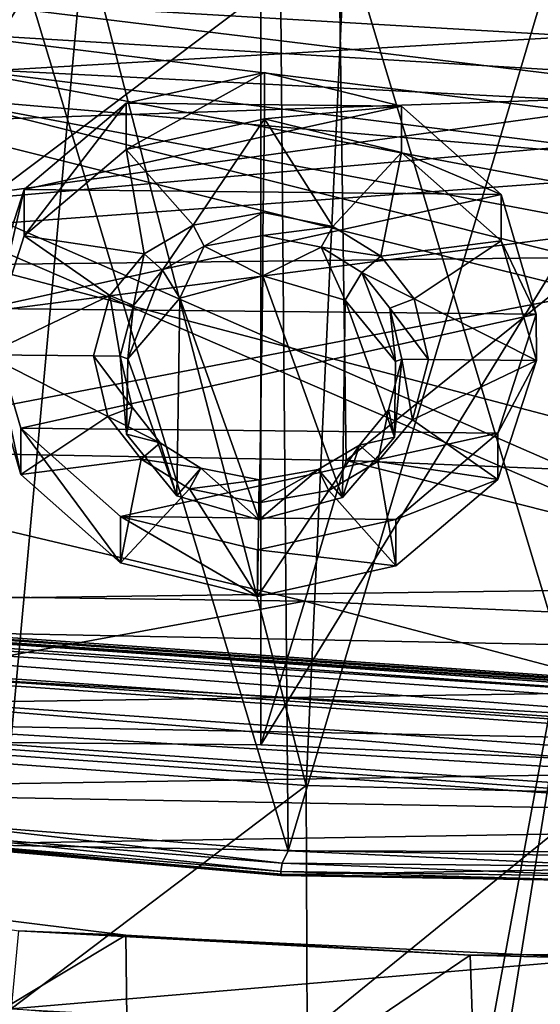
# Model space of a CAD drawing. Header units: metres. Extents: x -1004 to 0, y -808 to 0.
# Tile 89 of 160: x -454 to -413, y -138 to -59. Entities that reach past the tile are written whole.
import ezdxf

# ---------------------------------------------------------------- set-up
doc = ezdxf.new("R2010")
doc.units = ezdxf.units.M

msp = doc.modelspace()

# ---------------------------------------------------------------- linework, layer by layer
at = {"layer": 'None'}
for points in [[(-444.056793, -26.800941, 1935.926758), (-491.15625, -116.577606, 1985.75293), (-486.961456, -26.276386, 1933.765869)], [(-491.15625, -116.577606, 1985.75293), (-444.056793, -26.800941, 1935.926758), (-435.077423, -27.128115, 1936.041748)], [(-435.077423, -117.079147, 1987.980957), (-491.15625, -116.577606, 1985.75293), (-435.077423, -27.128115, 1936.041748)], [(-382.221283, -31.021881, 1934.762817), (-435.077423, -117.079147, 1987.980957), (-435.077423, -27.128115, 1936.041748)], [(-378.607605, -119.60273, 1985.827881), (-435.077423, -117.079147, 1987.980957), (-382.221283, -31.021881, 1934.762817)], [(-432.893646, -125.545509, 1558.042358), (-461.053162, -123.35659, 1556.978271), (-460.891296, -32.789768, 1504.69104)], [(-432.893646, -125.545509, 1558.042358), (-460.891296, -32.789768, 1504.69104), (-433.713348, -33.851051, 1505.112305)], [(-406.34964, -36.177105, 1505.778442), (-432.893646, -125.545509, 1558.042358), (-433.713348, -33.851051, 1505.112305)], [(-404.640778, -125.626282, 1557.39563), (-432.893646, -125.545509, 1558.042358), (-406.34964, -36.177105, 1505.778442)], [(-531.962463, -59.26767, 664.851257), (-249.112656, -44.404568, 665.240845), (-493.932129, -42.133965, 665.300049)], [(-249.112656, -44.404568, 665.240845), (-531.962463, -59.26767, 664.851257), (-202.874207, -76.227615, 664.407471)], [(-481.596069, -52.26717, 2033.802246), (-483.344055, -93.33699, 2026.466919), (-428.863464, -52.26717, 2035.059937)], [(-483.344055, -93.33699, 2026.466919), (-428.268677, -94.357201, 2027.638184), (-428.863464, -52.26717, 2035.059937)], [(-449.178162, -52.26717, 181.812668), (-455.212006, -118.599762, 189.761368), (-470.251709, -52.26717, 185.372299)], [(-431.474823, -120.334351, 187.137177), (-455.212006, -118.599762, 189.761368), (-449.178162, -52.26717, 181.812668)], [(-428.346069, -52.26717, 179.737396), (-431.474823, -120.334351, 187.137177), (-449.178162, -52.26717, 181.812668)], [(-407.732239, -120.908279, 186.273712), (-431.474823, -120.334351, 187.137177), (-428.346069, -52.26717, 179.737396)], [(-428.863464, -52.26717, 2035.059937), (-428.268677, -94.357201, 2027.638184), (-376.130707, -52.26717, 2033.806885)], [(-407.772705, -52.26717, 179.05925), (-407.732239, -120.908279, 186.273712), (-428.346069, -52.26717, 179.737396)], [(-428.268677, -94.357201, 2027.638184), (-372.22702, -96.644707, 2025.778931), (-376.130707, -52.26717, 2033.806885)], [(-637.81189, -58.361294, 1607.256836), (-615.470276, -72.550049, 1606.88501), (-349.237091, -56.875664, 1607.294556)], [(-615.470276, -72.550049, 1606.88501), (-341.576477, -63.148872, 1607.130249), (-349.237091, -56.875664, 1607.294556)], [(-594.247375, -171.585114, 661.909546), (-196.308548, -147.470947, 662.541565), (-531.962463, -59.26767, 664.851257)], [(-196.308548, -147.470947, 662.541565), (-191.884094, -88.40519, 664.088562), (-531.962463, -59.26767, 664.851257)], [(-531.962463, -59.26767, 664.851257), (-191.884094, -88.40519, 664.088562), (-202.874207, -76.227615, 664.407471)], [(-615.470276, -72.550049, 1606.88501), (-591.933105, -85.384491, 1606.548584), (-341.576477, -63.148872, 1607.130249)], [(-591.933105, -85.384491, 1606.548584), (-332.205414, -66.348167, 1607.047974), (-341.576477, -63.148872, 1607.130249)], [(-591.933105, -85.384491, 1606.548584), (-567.294678, -96.737617, 1606.251099), (-332.205414, -66.348167, 1607.047974)], [(-567.294678, -96.737617, 1606.251099), (-541.695801, -106.479683, 1605.995728), (-332.205414, -66.348167, 1607.047974)], [(-332.205414, -66.348167, 1607.047974), (-541.695801, -106.479683, 1605.995728), (-272.857819, -102.921715, 1606.087891)], [(-483.344055, -93.33699, 2026.466919), (-489.494446, -104.841095, 2005.911987), (-431.578735, -105.593567, 2007.77002)], [(-428.268677, -94.357201, 2027.638184), (-483.344055, -93.33699, 2026.466919), (-431.578735, -105.593567, 2007.77002)], [(-428.268677, -94.357201, 2027.638184), (-431.578735, -105.593567, 2007.77002), (-373.720337, -108.123314, 2005.617065)], [(-372.22702, -96.644707, 2025.778931), (-428.268677, -94.357201, 2027.638184), (-373.720337, -108.123314, 2005.617065)], [(-541.695801, -106.479683, 1605.995728), (-297.964813, -111.31955, 1605.86792), (-272.857819, -102.921715, 1606.087891)], [(-489.494446, -104.841095, 2005.911987), (-491.15625, -116.577606, 1985.75293), (-431.578735, -105.593567, 2007.77002)], [(-491.15625, -116.577606, 1985.75293), (-435.077423, -117.079147, 1987.980957), (-431.578735, -105.593567, 2007.77002)], [(-431.578735, -105.593567, 2007.77002), (-435.077423, -117.079147, 1987.980957), (-378.607605, -119.60273, 1985.827881)], [(-431.578735, -105.593567, 2007.77002), (-378.607605, -119.60273, 1985.827881), (-373.720337, -108.123314, 2005.617065)], [(-541.695801, -106.479683, 1605.995728), (-515.296631, -114.499153, 1605.785522), (-297.964813, -111.31955, 1605.86792)], [(-515.296631, -114.499153, 1605.785522), (-323.931244, -118.120049, 1605.689819), (-297.964813, -111.31955, 1605.86792)], [(-515.296631, -114.499153, 1605.785522), (-488.273682, -120.706161, 1605.622803), (-323.931244, -118.120049, 1605.689819)], [(-488.273682, -120.706161, 1605.622803), (-350.605621, -123.212776, 1605.556519), (-323.931244, -118.120049, 1605.689819)], [(-455.212006, -118.599762, 189.761368), (-431.474823, -120.334351, 187.137177), (-455.040527, -138.170502, 191.789063)], [(-431.474823, -120.334351, 187.137177), (-431.392212, -140.146133, 189.21199), (-455.040527, -138.170502, 191.789063)], [(-431.474823, -120.334351, 187.137177), (-407.732239, -120.908279, 186.273712), (-431.392212, -140.146133, 189.21199)], [(-488.273682, -120.706161, 1605.622803), (-460.815948, -125.03537, 1605.509277), (-350.605621, -123.212776, 1605.556519)], [(-407.732239, -120.908279, 186.273712), (-407.732239, -140.798706, 188.364288), (-431.392212, -140.146133, 189.21199)], [(-461.053162, -123.35659, 1556.978271), (-433.379364, -126.546448, 1570.413208), (-461.050262, -124.27739, 1569.606934)], [(-461.053162, -123.35659, 1556.978271), (-432.893646, -125.545509, 1558.042358), (-433.379364, -126.546448, 1570.413208)], [(-460.815948, -125.03537, 1605.509277), (-377.819061, -126.506584, 1605.470337), (-350.605621, -123.212776, 1605.556519)], [(-461.050262, -124.27739, 1569.606934), (-433.481934, -127.210571, 1582.818848), (-461.059387, -124.859962, 1582.282104)], [(-461.050262, -124.27739, 1569.606934), (-433.379364, -126.546448, 1570.413208), (-433.481934, -127.210571, 1582.818848)], [(-461.059387, -124.859962, 1582.282104), (-433.49707, -127.521866, 1595.238892), (-460.957001, -125.127609, 1594.967407)], [(-461.059387, -124.859962, 1582.282104), (-433.481934, -127.210571, 1582.818848), (-433.49707, -127.521866, 1595.238892)], [(-460.957001, -125.127609, 1594.967407), (-433.49707, -127.521866, 1595.238892), (-460.815948, -125.03537, 1605.509277)], [(-460.815948, -125.03537, 1605.509277), (-433.120636, -127.447968, 1605.445923), (-377.819061, -126.506584, 1605.470337)], [(-460.815948, -125.03537, 1605.509277), (-433.49707, -127.521866, 1595.238892), (-433.120636, -127.447968, 1605.445923)], [(-432.893646, -125.545509, 1558.042358), (-405.631378, -126.802841, 1569.949829), (-433.379364, -126.546448, 1570.413208)], [(-432.893646, -125.545509, 1558.042358), (-404.640778, -125.626282, 1557.39563), (-405.631378, -126.802841, 1569.949829)], [(-433.379364, -126.546448, 1570.413208), (-405.845795, -127.596672, 1582.50354), (-433.481934, -127.210571, 1582.818848)], [(-433.379364, -126.546448, 1570.413208), (-405.631378, -126.802841, 1569.949829), (-405.845795, -127.596672, 1582.50354)], [(-433.120636, -127.447968, 1605.445923), (-405.38855, -127.932823, 1605.433105), (-377.819061, -126.506584, 1605.470337)], [(-433.481934, -127.210571, 1582.818848), (-405.999298, -127.990135, 1595.077026), (-433.49707, -127.521866, 1595.238892)], [(-433.49707, -127.521866, 1595.238892), (-405.999298, -127.990135, 1595.077026), (-433.120636, -127.447968, 1605.445923)], [(-433.481934, -127.210571, 1582.818848), (-405.845795, -127.596672, 1582.50354), (-405.999298, -127.990135, 1595.077026)], [(-433.120636, -127.447968, 1605.445923), (-405.999298, -127.990135, 1595.077026), (-405.38855, -127.932823, 1605.433105)], [(-473.57608, -128.846573, 260.012085), (-445.866608, -132.291046, 255.256195), (-473.063843, -148.621872, 263.605011)], [(-445.866608, -132.291046, 255.256195), (-473.57608, -128.846573, 260.012085), (-454.449829, -131.948181, 251.47937)], [(-407.64447, -134.165039, 251.47937), (-454.449829, -131.948181, 251.47937), (-455.040527, -138.170502, 191.789063)], [(-418.364258, -133.888443, 253.016449), (-454.449829, -131.948181, 251.47937), (-407.64447, -134.165039, 251.47937)], [(-418.364258, -133.888443, 253.016449), (-445.866608, -132.291046, 255.256195), (-454.449829, -131.948181, 251.47937)], [(-473.063843, -148.621872, 263.605011), (-445.866608, -132.291046, 255.256195), (-445.624359, -152.383408, 258.807556)], [(-445.866608, -132.291046, 255.256195), (-418.364258, -133.888443, 253.016449), (-445.624359, -152.383408, 258.807556)], [(-418.364258, -133.888443, 253.016449), (-390.462463, -133.661896, 253.394547), (-417.660858, -154.146637, 256.569244)], [(-390.462463, -133.661896, 253.394547), (-418.364258, -133.888443, 253.016449), (-407.64447, -134.165039, 251.47937)], [(-417.660858, -154.146637, 256.569244), (-390.462463, -133.661896, 253.394547), (-389.556183, -153.841599, 256.956024)], [(-407.64447, -134.165039, 251.47937), (-455.040527, -138.170502, 191.789063), (-407.643616, -140.798706, 188.364288)], [(-445.624359, -152.383408, 258.807556), (-418.364258, -133.888443, 253.016449), (-417.660858, -154.146637, 256.569244)]]:
    msp.add_3dface(points, dxfattribs=at)
at = {"layer": 'None012310'}
for points in [[(-183.245575, -194.333847, 2169.999756), (-102.282211, -155.084702, 2143.836426), (-502.018646, -55.05748, 2077.158447)], [(-102.282211, -155.084702, 2143.836426), (-85.649628, -133.430511, 2129.401611), (-502.018646, -55.05748, 2077.158447)], [(-502.018646, -55.05748, 2077.158447), (-85.649628, -133.430511, 2129.401611), (-71.919212, -108.316185, 2112.660645)], [(-71.919212, -108.316185, 2112.660645), (-61.463383, -80.740639, 2094.278809), (-502.018646, -55.05748, 2077.158447)], [(-61.463383, -80.740639, 2094.278809), (-55.064697, -55.05748, 2077.158447), (-502.018646, -55.05748, 2077.158447)], [(-502.018646, -55.05748, 2077.158447), (-502.018646, -194.333847, 2169.999756), (-183.245575, -194.333847, 2169.999756)], [(-502.018646, -195.279739, 2167.143799), (-502.018646, -57.672649, 2075.415039), (-183.245575, -195.279739, 2167.143799)], [(-502.018646, -57.672649, 2075.415039), (-104.109055, -156.91658, 2141.570801), (-183.245575, -195.279739, 2167.143799)], [(-57.675217, -57.672649, 2075.415039), (-64.179741, -84.149132, 2093.064209), (-502.018646, -57.672649, 2075.415039)], [(-64.179741, -84.149132, 2093.064209), (-74.454552, -111.255226, 2111.133057), (-502.018646, -57.672649, 2075.415039)], [(-502.018646, -57.672649, 2075.415039), (-74.454552, -111.255226, 2111.133057), (-87.850006, -135.748581, 2127.460449)], [(-87.850006, -135.748581, 2127.460449), (-104.109055, -156.91658, 2141.570801), (-502.018646, -57.672649, 2075.415039)]]:
    msp.add_3dface(points, dxfattribs=at)
at = {"layer": 'None012314'}
for points in [[(-233.311279, -124.02623, 1633.36084), (-632.336914, -96.123642, 1633.36084), (-632.397461, -96.989761, 1638.284912)], [(-632.336914, -96.123642, 1633.36084), (-233.311279, -124.02623, 1633.36084), (-572.498474, -100.529236, 1632.846069)], [(-233.371841, -124.892357, 1638.284912), (-632.397461, -96.989761, 1638.284912), (-632.72522, -101.676781, 1639.994995)], [(-233.371841, -124.892357, 1638.284912), (-233.311279, -124.02623, 1633.36084), (-632.397461, -96.989761, 1638.284912)], [(-632.931824, -104.631546, 1631.857056), (-632.604065, -99.944534, 1630.146973), (-233.906204, -132.534134, 1631.857056)], [(-632.604065, -99.944534, 1630.146973), (-233.578461, -127.847122, 1630.146973), (-233.906204, -132.534134, 1631.857056)], [(-632.604065, -99.944534, 1630.146973), (-572.712219, -103.585953, 1630.274902), (-293.394257, -123.117767, 1630.274902)], [(-632.604065, -99.944534, 1630.146973), (-293.394257, -123.117767, 1630.274902), (-233.578461, -127.847122, 1630.146973)], [(-233.311279, -124.02623, 1633.36084), (-293.180511, -120.06105, 1632.846069), (-572.498474, -100.529236, 1632.846069)], [(-572.498474, -100.529236, 1632.846069), (-293.180511, -120.06105, 1632.846069), (-571.109802, -100.93853, 1632.306519)], [(-293.180511, -120.06105, 1632.846069), (-294.612518, -120.273216, 1632.306519), (-571.109802, -100.93853, 1632.306519)], [(-571.109802, -100.93853, 1632.306519), (-294.612518, -120.273216, 1632.306519), (-570.591492, -101.929459, 1631.240723)], [(-233.6996, -129.579376, 1639.994995), (-632.72522, -101.676781, 1639.994995), (-632.992371, -105.497673, 1636.781006)], [(-233.6996, -129.579376, 1639.994995), (-233.371841, -124.892357, 1638.284912), (-632.72522, -101.676781, 1639.994995)], [(-572.712219, -103.585953, 1630.274902), (-570.591492, -101.929459, 1631.240723), (-293.394257, -123.117767, 1630.274902)], [(-293.394257, -123.117767, 1630.274902), (-570.591492, -101.929459, 1631.240723), (-295.263763, -121.182266, 1631.240723)], [(-570.591492, -101.929459, 1631.240723), (-294.612518, -120.273216, 1632.306519), (-295.263763, -121.182266, 1631.240723)], [(-632.992371, -105.497673, 1636.781006), (-632.931824, -104.631546, 1631.857056), (-233.966782, -133.400269, 1636.781006)], [(-632.931824, -104.631546, 1631.857056), (-233.906204, -132.534134, 1631.857056), (-233.966782, -133.400269, 1636.781006)], [(-233.966782, -133.400269, 1636.781006), (-233.6996, -129.579376, 1639.994995), (-632.992371, -105.497673, 1636.781006)]]:
    msp.add_3dface(points, dxfattribs=at)
at = {"layer": 'None012332'}
for points in [[(-445.843079, -65.803185, 1958.421753), (-434.80777, -63.362667, 1957.024048), (-445.840637, -69.511452, 1951.965942)], [(-423.844727, -66.033401, 1958.562378), (-434.80777, -63.362667, 1957.024048), (-445.843079, -65.803185, 1958.421753)], [(-434.80777, -63.362667, 1957.024048), (-434.805328, -67.07093, 1950.568237), (-445.840637, -69.511452, 1951.965942)], [(-434.805328, -67.07093, 1950.568237), (-434.80777, -63.362667, 1957.024048), (-423.844727, -66.033401, 1958.562378)], [(-453.993744, -72.701027, 1962.380737), (-445.843079, -65.803185, 1958.421753), (-453.991272, -76.409294, 1955.924927)], [(-453.993744, -72.701027, 1962.380737), (-423.844727, -66.033401, 1958.562378), (-445.843079, -65.803185, 1958.421753)], [(-415.891479, -73.09977, 1962.624268), (-423.844727, -66.033401, 1958.562378), (-453.993744, -72.701027, 1962.380737)], [(-445.843079, -65.803185, 1958.421753), (-445.840637, -69.511452, 1951.965942), (-453.991272, -76.409294, 1955.924927)], [(-423.842285, -69.741661, 1952.106445), (-434.805328, -67.07093, 1950.568237), (-423.844727, -66.033401, 1958.562378)], [(-423.842285, -69.741661, 1952.106445), (-423.844727, -66.033401, 1958.562378), (-415.891479, -73.09977, 1962.624268)], [(-445.840637, -69.511452, 1951.965942), (-434.805328, -67.07093, 1950.568237), (-440.503265, -75.543251, 1955.432617)], [(-434.805328, -67.07093, 1950.568237), (-434.91098, -74.545448, 1954.861572), (-440.503265, -75.543251, 1955.432617)], [(-434.91098, -74.545448, 1954.861572), (-434.805328, -67.07093, 1950.568237), (-429.348602, -75.659988, 1955.503906)], [(-434.805328, -67.07093, 1950.568237), (-423.842285, -69.741661, 1952.106445), (-429.348602, -75.659988, 1955.503906)], [(-453.991272, -76.409294, 1955.924927), (-445.840637, -69.511452, 1951.965942), (-444.419067, -77.844292, 1956.752808)], [(-445.840637, -69.511452, 1951.965942), (-440.503265, -75.543251, 1955.432617), (-444.419067, -77.844292, 1956.752808)], [(-429.348602, -75.659988, 1955.503906), (-423.842285, -69.741661, 1952.106445), (-425.498962, -78.04229, 1956.873779)], [(-423.842285, -69.741661, 1952.106445), (-415.889038, -76.808029, 1956.168457), (-425.498962, -78.04229, 1956.873779)], [(-415.889038, -76.808029, 1956.168457), (-423.842285, -69.741661, 1952.106445), (-415.891479, -73.09977, 1962.624268)], [(-457.075775, -82.207924, 1967.840454), (-453.993744, -72.701027, 1962.380737), (-457.073334, -85.916183, 1961.384521)], [(-457.075775, -82.207924, 1967.840454), (-415.891479, -73.09977, 1962.624268), (-453.993744, -72.701027, 1962.380737)], [(-413.079071, -82.668343, 1968.121582), (-415.891479, -73.09977, 1962.624268), (-457.075775, -82.207924, 1967.840454)], [(-453.993744, -72.701027, 1962.380737), (-453.991272, -76.409294, 1955.924927), (-457.073334, -85.916183, 1961.384521)], [(-415.889038, -76.808029, 1956.168457), (-415.891479, -73.09977, 1962.624268), (-413.079071, -82.668343, 1968.121582)], [(-440.503265, -75.543251, 1955.432617), (-434.91098, -74.545448, 1954.861572), (-439.628418, -77.222481, 1956.397583)], [(-434.91098, -74.545448, 1954.861572), (-434.937042, -76.388031, 1955.920044), (-439.628418, -77.222481, 1956.397583)], [(-434.937042, -76.388031, 1955.920044), (-434.91098, -74.545448, 1954.861572), (-429.348602, -75.659988, 1955.503906)], [(-444.419067, -77.844292, 1956.752808), (-440.503265, -75.543251, 1955.432617), (-442.934937, -79.16291, 1957.510864)], [(-440.503265, -75.543251, 1955.432617), (-439.628418, -77.222481, 1956.397583), (-442.934937, -79.16291, 1957.510864)], [(-430.27063, -77.320412, 1956.457397), (-434.937042, -76.388031, 1955.920044), (-429.348602, -75.659988, 1955.503906)], [(-430.27063, -77.320412, 1956.457397), (-429.348602, -75.659988, 1955.503906), (-425.498962, -78.04229, 1956.873779)], [(-457.073334, -85.916183, 1961.384521), (-453.991272, -76.409294, 1955.924927), (-447.167145, -81.182854, 1958.669434)], [(-453.991272, -76.409294, 1955.924927), (-444.419067, -77.844292, 1956.752808), (-447.167145, -81.182854, 1958.669434)], [(-439.628418, -77.222481, 1956.397583), (-434.937042, -76.388031, 1955.920044), (-434.934906, -79.603889, 1950.321411)], [(-430.27063, -77.320412, 1956.457397), (-434.934906, -79.603889, 1950.321411), (-434.937042, -76.388031, 1955.920044)], [(-425.498962, -78.04229, 1956.873779), (-415.889038, -76.808029, 1956.168457), (-422.8461, -81.43737, 1958.824951)], [(-415.889038, -76.808029, 1956.168457), (-413.07663, -86.37661, 1961.665771), (-422.8461, -81.43737, 1958.824951)], [(-413.07663, -86.37661, 1961.665771), (-415.889038, -76.808029, 1956.168457), (-413.079071, -82.668343, 1968.121582)], [(-447.167145, -81.182854, 1958.669434), (-444.419067, -77.844292, 1956.752808), (-445.252441, -81.982056, 1959.129272)], [(-444.419067, -77.844292, 1956.752808), (-442.934937, -79.16291, 1957.510864), (-445.252441, -81.982056, 1959.129272)], [(-442.934937, -79.16291, 1957.510864), (-439.628418, -77.222481, 1956.397583), (-441.572906, -81.402069, 1951.351807)], [(-441.572906, -81.402069, 1951.351807), (-439.628418, -77.222481, 1956.397583), (-434.934906, -79.603889, 1950.321411)], [(-428.349701, -81.540451, 1951.436279), (-434.934906, -79.603889, 1950.321411), (-430.27063, -77.320412, 1956.457397)], [(-427.019928, -79.32946, 1957.612549), (-430.27063, -77.320412, 1956.457397), (-425.498962, -78.04229, 1956.873779)], [(-427.019928, -79.32946, 1957.612549), (-428.349701, -81.540451, 1951.436279), (-430.27063, -77.320412, 1956.457397)], [(-427.019928, -79.32946, 1957.612549), (-425.498962, -78.04229, 1956.873779), (-422.8461, -81.43737, 1958.824951)], [(-445.728058, -86.236206, 1954.126953), (-445.252441, -81.982056, 1959.129272), (-442.934937, -79.16291, 1957.510864)], [(-445.728058, -86.236206, 1954.126953), (-442.934937, -79.16291, 1957.510864), (-441.572906, -81.402069, 1951.351807)], [(-424.332428, -86.460106, 1954.263672), (-428.349701, -81.540451, 1951.436279), (-427.019928, -79.32946, 1957.612549)], [(-424.782806, -82.196274, 1959.260132), (-427.019928, -79.32946, 1957.612549), (-422.8461, -81.43737, 1958.824951)], [(-424.782806, -82.196274, 1959.260132), (-424.332428, -86.460106, 1954.263672), (-427.019928, -79.32946, 1957.612549)], [(-441.572906, -81.402069, 1951.351807), (-434.934906, -79.603889, 1950.321411), (-435.210724, -99.116035, 1961.529175)], [(-435.210724, -99.116035, 1961.529175), (-434.934906, -79.603889, 1950.321411), (-428.572784, -97.322418, 1960.501343)], [(-434.934906, -79.603889, 1950.321411), (-428.349701, -81.540451, 1951.436279), (-428.572784, -97.322418, 1960.501343)], [(-447.167145, -81.182854, 1958.669434), (-448.453491, -86.006386, 1961.439697), (-457.073334, -85.916183, 1961.384521)], [(-448.453491, -86.006386, 1961.439697), (-447.167145, -81.182854, 1958.669434), (-446.328583, -86.02861, 1961.453247)], [(-447.167145, -81.182854, 1958.669434), (-445.252441, -81.982056, 1959.129272), (-446.328583, -86.02861, 1961.453247)], [(-445.728058, -86.236206, 1954.126953), (-441.572906, -81.402069, 1951.351807), (-441.796021, -97.184036, 1960.41687)], [(-441.796021, -97.184036, 1960.41687), (-441.572906, -81.402069, 1951.351807), (-435.210724, -99.116035, 1961.529175)], [(-428.572784, -97.322418, 1960.501343), (-428.349701, -81.540451, 1951.436279), (-424.417664, -92.488281, 1957.726196)], [(-428.349701, -81.540451, 1951.436279), (-424.332428, -86.460106, 1954.263672), (-424.417664, -92.488281, 1957.726196)], [(-424.782806, -82.196274, 1959.260132), (-422.8461, -81.43737, 1958.824951), (-421.696442, -86.2864, 1961.610718)], [(-422.8461, -81.43737, 1958.824951), (-413.07663, -86.37661, 1961.665771), (-421.696442, -86.2864, 1961.610718)], [(-454.263397, -91.776497, 1973.337769), (-457.075775, -82.207924, 1967.840454), (-454.260925, -95.484756, 1966.881836)], [(-457.075775, -82.207924, 1967.840454), (-457.073334, -85.916183, 1961.384521), (-454.260925, -95.484756, 1966.881836)], [(-454.263397, -91.776497, 1973.337769), (-413.079071, -82.668343, 1968.121582), (-457.075775, -82.207924, 1967.840454)], [(-446.328583, -86.02861, 1961.453247), (-445.252441, -81.982056, 1959.129272), (-445.728058, -86.236206, 1954.126953)], [(-423.821381, -86.264153, 1961.597046), (-424.782806, -82.196274, 1959.260132), (-421.696442, -86.2864, 1961.610718)], [(-424.332428, -86.460106, 1954.263672), (-424.782806, -82.196274, 1959.260132), (-423.821381, -86.264153, 1961.597046)], [(-416.161133, -92.175232, 1973.581177), (-413.079071, -82.668343, 1968.121582), (-454.263397, -91.776497, 1973.337769)], [(-413.07663, -86.37661, 1961.665771), (-413.079071, -82.668343, 1968.121582), (-416.161133, -92.175232, 1973.581177)], [(-448.453491, -86.006386, 1961.439697), (-447.303864, -90.855415, 1964.225342), (-457.073334, -85.916183, 1961.384521)], [(-457.073334, -85.916183, 1961.384521), (-447.303864, -90.855415, 1964.225342), (-454.260925, -95.484756, 1966.881836)], [(-447.303864, -90.855415, 1964.225342), (-448.453491, -86.006386, 1961.439697), (-445.367157, -90.096489, 1963.790283)], [(-448.453491, -86.006386, 1961.439697), (-446.328583, -86.02861, 1961.453247), (-445.367157, -90.096489, 1963.790283)], [(-445.367157, -90.096489, 1963.790283), (-446.328583, -86.02861, 1961.453247), (-445.813263, -92.264374, 1957.589478)], [(-445.813263, -92.264374, 1957.589478), (-446.328583, -86.02861, 1961.453247), (-445.728058, -86.236206, 1954.126953)], [(-445.813263, -92.264374, 1957.589478), (-445.728058, -86.236206, 1954.126953), (-441.796021, -97.184036, 1960.41687)], [(-424.897522, -90.310707, 1963.921021), (-423.821381, -86.264153, 1961.597046), (-422.982819, -91.109932, 1964.380859)], [(-424.417664, -92.488281, 1957.726196), (-423.821381, -86.264153, 1961.597046), (-424.897522, -90.310707, 1963.921021)], [(-424.417664, -92.488281, 1957.726196), (-424.332428, -86.460106, 1954.263672), (-423.821381, -86.264153, 1961.597046)], [(-423.821381, -86.264153, 1961.597046), (-421.696442, -86.2864, 1961.610718), (-422.982819, -91.109932, 1964.380859)], [(-413.07663, -86.37661, 1961.665771), (-422.982819, -91.109932, 1964.380859), (-421.696442, -86.2864, 1961.610718)], [(-413.07663, -86.37661, 1961.665771), (-416.158661, -95.883499, 1967.125366), (-422.982819, -91.109932, 1964.380859)], [(-416.158661, -95.883499, 1967.125366), (-413.07663, -86.37661, 1961.665771), (-416.161133, -92.175232, 1973.581177)], [(-447.303864, -90.855415, 1964.225342), (-445.367157, -90.096489, 1963.790283), (-443.130005, -92.963303, 1965.437744)], [(-443.130005, -92.963303, 1965.437744), (-445.367157, -90.096489, 1963.790283), (-445.813263, -92.264374, 1957.589478)], [(-427.215027, -93.129852, 1965.539551), (-424.897522, -90.310707, 1963.921021), (-425.730896, -94.448502, 1966.297485)], [(-427.215027, -93.129852, 1965.539551), (-424.417664, -92.488281, 1957.726196), (-424.897522, -90.310707, 1963.921021)], [(-424.897522, -90.310707, 1963.921021), (-422.982819, -91.109932, 1964.380859), (-425.730896, -94.448502, 1966.297485)], [(-447.303864, -90.855415, 1964.225342), (-444.65097, -94.250504, 1966.176514), (-454.260925, -95.484756, 1966.881836)], [(-444.65097, -94.250504, 1966.176514), (-447.303864, -90.855415, 1964.225342), (-443.130005, -92.963303, 1965.437744)], [(-416.158661, -95.883499, 1967.125366), (-425.730896, -94.448502, 1966.297485), (-422.982819, -91.109932, 1964.380859)], [(-446.31012, -98.842865, 1977.399658), (-454.263397, -91.776497, 1973.337769), (-446.307678, -102.551125, 1970.943848)], [(-454.263397, -91.776497, 1973.337769), (-454.260925, -95.484756, 1966.881836), (-446.307678, -102.551125, 1970.943848)], [(-446.31012, -98.842865, 1977.399658), (-416.161133, -92.175232, 1973.581177), (-454.263397, -91.776497, 1973.337769)], [(-424.311768, -99.073074, 1977.540283), (-416.161133, -92.175232, 1973.581177), (-446.31012, -98.842865, 1977.399658)], [(-443.130005, -92.963303, 1965.437744), (-445.813263, -92.264374, 1957.589478), (-441.796021, -97.184036, 1960.41687)], [(-428.572784, -97.322418, 1960.501343), (-424.417664, -92.488281, 1957.726196), (-427.215027, -93.129852, 1965.539551)], [(-416.158661, -95.883499, 1967.125366), (-416.161133, -92.175232, 1973.581177), (-424.311768, -99.073074, 1977.540283)], [(-444.65097, -94.250504, 1966.176514), (-443.130005, -92.963303, 1965.437744), (-439.879333, -94.972351, 1966.593018)], [(-439.879333, -94.972351, 1966.593018), (-443.130005, -92.963303, 1965.437744), (-441.796021, -97.184036, 1960.41687)], [(-430.521545, -95.070282, 1966.652832), (-427.215027, -93.129852, 1965.539551), (-429.646698, -96.749535, 1967.617676)], [(-430.521545, -95.070282, 1966.652832), (-428.572784, -97.322418, 1960.501343), (-427.215027, -93.129852, 1965.539551)], [(-427.215027, -93.129852, 1965.539551), (-425.730896, -94.448502, 1966.297485), (-429.646698, -96.749535, 1967.617676)], [(-454.260925, -95.484756, 1966.881836), (-444.65097, -94.250504, 1966.176514), (-446.307678, -102.551125, 1970.943848)], [(-444.65097, -94.250504, 1966.176514), (-440.801361, -96.632805, 1967.546387), (-446.307678, -102.551125, 1970.943848)], [(-440.801361, -96.632805, 1967.546387), (-444.65097, -94.250504, 1966.176514), (-439.879333, -94.972351, 1966.593018)], [(-439.879333, -94.972351, 1966.593018), (-441.796021, -97.184036, 1960.41687), (-435.210724, -99.116035, 1961.529175)], [(-440.801361, -96.632805, 1967.546387), (-439.879333, -94.972351, 1966.593018), (-435.212921, -95.904732, 1967.130371)], [(-435.212921, -95.904732, 1967.130371), (-439.879333, -94.972351, 1966.593018), (-435.210724, -99.116035, 1961.529175)], [(-435.212921, -95.904732, 1967.130371), (-430.521545, -95.070282, 1966.652832), (-435.238983, -97.747337, 1968.188721)], [(-430.521545, -95.070282, 1966.652832), (-429.646698, -96.749535, 1967.617676), (-435.238983, -97.747337, 1968.188721)], [(-435.212921, -95.904732, 1967.130371), (-435.210724, -99.116035, 1961.529175), (-430.521545, -95.070282, 1966.652832)], [(-435.210724, -99.116035, 1961.529175), (-428.572784, -97.322418, 1960.501343), (-430.521545, -95.070282, 1966.652832)], [(-424.309326, -102.781342, 1971.084473), (-429.646698, -96.749535, 1967.617676), (-425.730896, -94.448502, 1966.297485)], [(-416.158661, -95.883499, 1967.125366), (-424.309326, -102.781342, 1971.084473), (-425.730896, -94.448502, 1966.297485)], [(-435.238983, -97.747337, 1968.188721), (-440.801361, -96.632805, 1967.546387), (-435.212921, -95.904732, 1967.130371)], [(-424.309326, -102.781342, 1971.084473), (-416.158661, -95.883499, 1967.125366), (-424.311768, -99.073074, 1977.540283)], [(-446.307678, -102.551125, 1970.943848), (-440.801361, -96.632805, 1967.546387), (-435.344635, -105.221863, 1972.482056)], [(-440.801361, -96.632805, 1967.546387), (-435.238983, -97.747337, 1968.188721), (-435.344635, -105.221863, 1972.482056)], [(-435.344635, -105.221863, 1972.482056), (-435.238983, -97.747337, 1968.188721), (-429.646698, -96.749535, 1967.617676)], [(-424.309326, -102.781342, 1971.084473), (-435.344635, -105.221863, 1972.482056), (-429.646698, -96.749535, 1967.617676)], [(-435.347076, -101.513596, 1978.937866), (-446.31012, -98.842865, 1977.399658), (-435.344635, -105.221863, 1972.482056)], [(-446.31012, -98.842865, 1977.399658), (-446.307678, -102.551125, 1970.943848), (-435.344635, -105.221863, 1972.482056)], [(-435.347076, -101.513596, 1978.937866), (-424.311768, -99.073074, 1977.540283), (-446.31012, -98.842865, 1977.399658)], [(-424.309326, -102.781342, 1971.084473), (-424.311768, -99.073074, 1977.540283), (-435.347076, -101.513596, 1978.937866)], [(-435.344635, -105.221863, 1972.482056), (-424.309326, -102.781342, 1971.084473), (-435.347076, -101.513596, 1978.937866)]]:
    msp.add_3dface(points, dxfattribs=at)
at = {"layer": 'None012349'}
for points in [[(-10, -10, 90), (-502.018646, -625.846375, 90), (-994.037292, -10, 90)], [(-494.003571, -626.560364, 90), (-502.018646, -625.846375, 90), (-10, -10, 90)], [(-485.779327, -628.854126, 90), (-494.003571, -626.560364, 90), (-10, -10, 90)], [(-477.800262, -632.855408, 90), (-485.779327, -628.854126, 90), (-10, -10, 90)], [(-10, -10, 90), (-470.61264, -638.481506, 90), (-477.800262, -632.855408, 90)], [(-217.024689, -763.271118, 90), (-470.61264, -638.481506, 90), (-10, -10, 90)], [(-502.018616, -79.224953, 118.640182), (-398.868011, -65.046875, 141.306046), (-502.018616, -52.467403, 163.059708)], [(-502.018616, -52.467403, 163.059708), (-398.868011, -65.046875, 141.306046), (-392.651337, -52.505695, 163.059708)], [(-502.018616, -79.224953, 118.640182), (-405.341431, -78.099579, 118.659828), (-398.868011, -65.046875, 141.306046)], [(-502.018616, -79.224953, 118.640182), (-502.018646, -605.043579, 109.461983), (-405.341431, -78.099579, 118.659828)], [(-502.018646, -605.043579, 109.461983), (-490.16217, -606.131226, 109.443001), (-405.341431, -78.099579, 118.659828)], [(-405.341431, -78.099579, 118.659828), (-490.16217, -606.131226, 109.443001), (-63.327908, -322.10611, 114.400681)]]:
    msp.add_3dface(points, dxfattribs=at)

doc.saveas('drawing.dxf')
